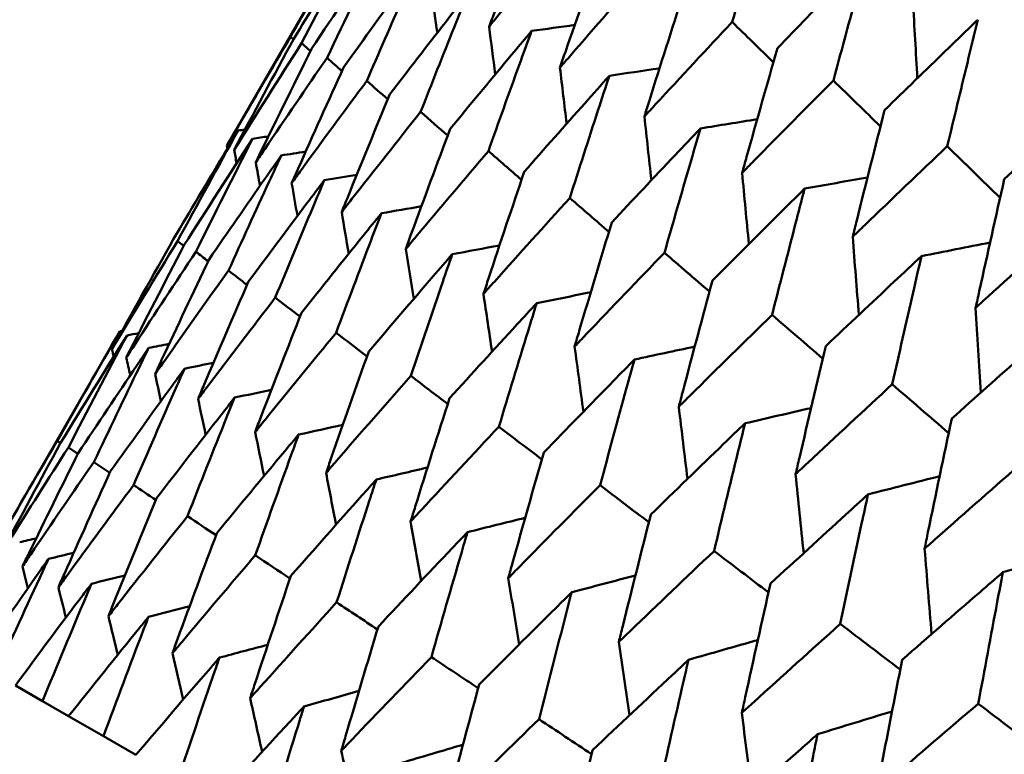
# Model space of a CAD drawing. Header units: millimetres. Extents: x 188 to 1913, y 148 to 2839.
# Tile 35 of 211: x 641.58 to 646.25, y 324.66 to 328.14. Entities that reach past the tile are written whole.
import ezdxf

# ---------------------------------------------------------------- set-up
doc = ezdxf.new("R2010")
doc.units = ezdxf.units.MM
doc.header["$LTSCALE"] = 10
doc.layers.add('Widoczne (ISO)', color=7, linetype='Continuous', lineweight=50)

msp = doc.modelspace()

# ---------------------------------------------------------------- linework, layer by layer
at = {"layer": 'Widoczne (ISO)'}
for p, q in [((643.1563, 328.5788), (642.5596, 327.5452)), ((642.8611, 328.0616), (642.8749, 328.049)), ((642.3545, 327.0701), (642.3255, 327.0928)), ((642.0517, 326.6656), (641.4534, 325.6292)), ((641.7702, 326.1358), (641.7551, 326.146)), ((641.853, 326.0851), (641.8078, 326.1156)), ((642.0041, 325.9952), (641.9287, 326.0458)), ((641.5565, 324.9875), (641.6853, 324.9132)), ((641.8091, 324.8417), (641.6853, 324.9132)), ((641.8091, 324.8417), (641.9738, 324.7466)), ((642.1277, 324.6577), (641.9738, 324.7466))]:
    msp.add_line(p, q, dxfattribs=at)
msp.add_circle((644.0056, 290.0498), 50, dxfattribs=at)
for points, knots in [([(644.9551, 328.1316), (644.9936, 328.2591), (645.0324, 328.3865), (645.0919, 328.58), (645.1124, 328.6463), (645.133, 328.7126)], [0.01681985, 0.01681985, 0.01681985, 0.01681985, 0.06159108, 0.06159108, 0.08495433, 0.08495433, 0.08495433, 0.08495433]), ([(644.021, 328.6708), (643.9568, 328.5081), (643.8932, 328.3451), (643.8208, 328.1575), (643.8115, 328.1334), (643.8022, 328.1092)], [0.02053386, 0.02053386, 0.02053386, 0.02053386, 0.08016461, 0.08016461, 0.08898694, 0.08898694, 0.08898694, 0.08898694]), ([(642.8611, 328.0616), (642.9309, 328.1853), (643.0011, 328.3087), (643.0999, 328.4809), (643.1281, 328.5299), (643.1563, 328.5788)], [0.01259731, 0.01259731, 0.01259731, 0.01259731, 0.06159863, 0.06159863, 0.08110666, 0.08110666, 0.08110666, 0.08110666]), ([(643.8022, 328.1092), (643.8184, 328.1293), (643.8347, 328.1494), (643.9614, 328.3056), (644.0723, 328.4414), (644.1839, 328.5768)], [0.07138254, 0.07138254, 0.07138254, 0.07138254, 0.08018544, 0.08018544, 0.13983561, 0.13983561, 0.13983561, 0.13983561]), ([(643.1905, 328.5591), (643.1605, 328.5111), (643.1306, 328.4632), (643.0257, 328.2945), (642.951, 328.1737), (642.8768, 328.0525)], [0.04208868, 0.04208868, 0.04208868, 0.04208868, 0.06158988, 0.06158988, 0.11059803, 0.11059803, 0.11059803, 0.11059803]), ([(644.3398, 328.4868), (644.2806, 328.3212), (644.2221, 328.1552), (644.1555, 327.9643), (644.147, 327.9397), (644.1384, 327.915)], [0.02053386, 0.02053386, 0.02053386, 0.02053386, 0.08016461, 0.08016461, 0.08898694, 0.08898694, 0.08898694, 0.08898694]), ([(645.5963, 328.4451), (645.5473, 328.3953), (645.4984, 328.3454), (645.356, 328.1996), (645.2628, 328.1037), (645.1699, 328.0075)], [0.03825175, 0.03825175, 0.03825175, 0.03825175, 0.06160817, 0.06160817, 0.10638617, 0.10638617, 0.10638617, 0.10638617]), ([(645.4349, 327.8545), (645.4698, 327.9842), (645.505, 328.1136), (645.559, 328.3104), (645.5776, 328.3778), (645.5963, 328.4451)], [0.01681985, 0.01681985, 0.01681985, 0.01681985, 0.06159108, 0.06159108, 0.08495433, 0.08495433, 0.08495433, 0.08495433]), ([(643.4631, 328.4017), (643.4297, 328.3558), (643.3963, 328.3098), (643.2792, 328.1482), (643.1958, 328.0324), (643.1129, 327.9163)], [0.04208868, 0.04208868, 0.04208868, 0.04208868, 0.06158988, 0.06158988, 0.11059803, 0.11059803, 0.11059803, 0.11059803]), ([(643.2228, 327.8528), (643.2795, 327.984), (643.3367, 328.115), (643.4171, 328.2977), (643.4401, 328.3497), (643.4631, 328.4017)], [0.01259731, 0.01259731, 0.01259731, 0.01259731, 0.06159863, 0.06159863, 0.08110666, 0.08110666, 0.08110666, 0.08110666]), ([(644.1384, 327.915), (644.1554, 327.9347), (644.1725, 327.9544), (644.3049, 328.1072), (644.4209, 328.2401), (644.5375, 328.3726)], [0.07138254, 0.07138254, 0.07138254, 0.07138254, 0.08018544, 0.08018544, 0.13983561, 0.13983561, 0.13983561, 0.13983561]), ([(643.7005, 328.2646), (643.6653, 328.2197), (643.6302, 328.1747), (643.5071, 328.0166), (643.4195, 327.9032), (643.3322, 327.7896)], [0.04208868, 0.04208868, 0.04208868, 0.04208868, 0.06158988, 0.06158988, 0.11059803, 0.11059803, 0.11059803, 0.11059803]), ([(643.4781, 327.7054), (643.5306, 327.8391), (643.5834, 327.9725), (643.6579, 328.1587), (643.6792, 328.2117), (643.7005, 328.2646)], [0.01259731, 0.01259731, 0.01259731, 0.01259731, 0.06159863, 0.06159863, 0.08110666, 0.08110666, 0.08110666, 0.08110666]), ([(644.7232, 328.2654), (644.6691, 328.0969), (644.6155, 327.928), (644.5546, 327.7339), (644.5468, 327.7088), (644.539, 327.6838)], [0.02053386, 0.02053386, 0.02053386, 0.02053386, 0.08016461, 0.08016461, 0.08898694, 0.08898694, 0.08898694, 0.08898694]), ([(644.539, 327.6838), (644.5567, 327.703), (644.5745, 327.7223), (644.7126, 327.8718), (644.8336, 328.0019), (644.9551, 328.1316)], [0.07138254, 0.07138254, 0.07138254, 0.07138254, 0.08018544, 0.08018544, 0.13983561, 0.13983561, 0.13983561, 0.13983561]), ([(646.1205, 328.1425), (646.0697, 328.0937), (646.0189, 328.0448), (645.8712, 327.9022), (645.7744, 327.8083), (645.6779, 327.7142)], [0.03825175, 0.03825175, 0.03825175, 0.03825175, 0.06160817, 0.06160817, 0.10638617, 0.10638617, 0.10638617, 0.10638617]), ([(645.9751, 327.5427), (646.0065, 327.6743), (646.0382, 327.8058), (646.0868, 328.0056), (646.1036, 328.0741), (646.1205, 328.1425)], [0.01681985, 0.01681985, 0.01681985, 0.01681985, 0.06159108, 0.06159108, 0.08495433, 0.08495433, 0.08495433, 0.08495433]), ([(642.5596, 327.5452), (642.5722, 327.5671), (642.5849, 327.589), (642.6847, 327.7614), (642.7726, 327.9117), (642.8611, 328.0616)], [0.06686277, 0.06686277, 0.06686277, 0.06686277, 0.07557848, 0.07557848, 0.13558897, 0.13558897, 0.13558897, 0.13558897]), ([(644.0041, 328.0894), (643.9672, 328.0454), (643.9304, 328.0014), (643.8014, 327.8467), (643.7095, 327.7358), (643.618, 327.6246)], [0.04208868, 0.04208868, 0.04208868, 0.04208868, 0.06158988, 0.06158988, 0.11059803, 0.11059803, 0.11059803, 0.11059803]), ([(643.7993, 327.5199), (643.8476, 327.656), (643.8962, 327.7919), (643.9648, 327.9815), (643.9844, 328.0355), (644.0041, 328.0894)], [0.01259731, 0.01259731, 0.01259731, 0.01259731, 0.06159863, 0.06159863, 0.08110666, 0.08110666, 0.08110666, 0.08110666]), ([(645.1699, 328.0075), (645.1206, 327.8362), (645.0718, 327.6646), (645.0165, 327.4672), (645.0094, 327.4418), (645.0023, 327.4163)], [0.02053386, 0.02053386, 0.02053386, 0.02053386, 0.08016461, 0.08016461, 0.08898694, 0.08898694, 0.08898694, 0.08898694]), ([(642.6962, 327.4663), (642.7104, 327.4873), (642.7246, 327.5083), (642.8367, 327.6737), (642.9352, 327.8178), (643.0344, 327.9616)], [0.06686277, 0.06686277, 0.06686277, 0.06686277, 0.07557848, 0.07557848, 0.13558897, 0.13558897, 0.13558897, 0.13558897]), ([(643.1129, 327.9163), (643.0404, 327.7571), (642.9686, 327.5977), (642.8871, 327.4146), (642.8767, 327.3913), (642.8664, 327.3681)], [0.01556037, 0.01556037, 0.01556037, 0.01556037, 0.07555527, 0.07555527, 0.08428623, 0.08428623, 0.08428623, 0.08428623]), ([(644.3727, 327.8766), (644.3342, 327.8336), (644.2957, 327.7905), (644.1609, 327.6391), (644.0649, 327.5306), (643.9692, 327.4218)], [0.04208868, 0.04208868, 0.04208868, 0.04208868, 0.06158988, 0.06158988, 0.11059803, 0.11059803, 0.11059803, 0.11059803]), ([(644.1852, 327.2972), (644.2293, 327.4356), (644.2739, 327.5739), (644.3367, 327.7668), (644.3546, 327.8217), (644.3727, 327.8766)], [0.01259731, 0.01259731, 0.01259731, 0.01259731, 0.06159863, 0.06159863, 0.08110666, 0.08110666, 0.08110666, 0.08110666]), ([(642.8664, 327.3681), (642.8813, 327.3886), (642.8963, 327.4091), (643.0145, 327.5711), (643.1183, 327.7121), (643.2228, 327.8528)], [0.06686277, 0.06686277, 0.06686277, 0.06686277, 0.07557848, 0.07557848, 0.13558897, 0.13558897, 0.13558897, 0.13558897]), ([(645.0023, 327.4163), (645.0207, 327.4351), (645.0392, 327.454), (645.1828, 327.6003), (645.3086, 327.7276), (645.4349, 327.8545)], [0.07138254, 0.07138254, 0.07138254, 0.07138254, 0.08018544, 0.08018544, 0.13983561, 0.13983561, 0.13983561, 0.13983561]), ([(643.3322, 327.7896), (643.265, 327.6275), (643.1984, 327.465), (643.1229, 327.2784), (643.1133, 327.2547), (643.1037, 327.231)], [0.01556037, 0.01556037, 0.01556037, 0.01556037, 0.07555527, 0.07555527, 0.08428623, 0.08428623, 0.08428623, 0.08428623]), ([(646.7035, 327.8059), (646.6509, 327.7581), (646.5984, 327.7103), (646.4455, 327.5706), (646.3453, 327.4787), (646.2454, 327.3866)], [0.03825175, 0.03825175, 0.03825175, 0.03825175, 0.06160817, 0.06160817, 0.10638617, 0.10638617, 0.10638617, 0.10638617]), ([(643.1037, 327.231), (643.1195, 327.2511), (643.1352, 327.2712), (643.2594, 327.4297), (643.3684, 327.5677), (643.4781, 327.7054)], [0.06686277, 0.06686277, 0.06686277, 0.06686277, 0.07557848, 0.07557848, 0.13558897, 0.13558897, 0.13558897, 0.13558897]), ([(645.6779, 327.7142), (645.6333, 327.5402), (645.5893, 327.3658), (645.5393, 327.1654), (645.5329, 327.1395), (645.5265, 327.1137)], [0.02053386, 0.02053386, 0.02053386, 0.02053386, 0.08016461, 0.08016461, 0.08898694, 0.08898694, 0.08898694, 0.08898694]), ([(642.6125, 327.6171), (642.5893, 327.5785), (642.5661, 327.5398), (642.4638, 327.3688), (642.3851, 327.2363), (642.307, 327.1035)], [0.0459862, 0.0459862, 0.0459862, 0.0459862, 0.06155279, 0.06155279, 0.11473062, 0.11473062, 0.11473062, 0.11473062]), ([(643.618, 327.6246), (643.556, 327.4595), (643.4946, 327.294), (643.425, 327.104), (643.4161, 327.0799), (643.4073, 327.0557)], [0.01556037, 0.01556037, 0.01556037, 0.01556037, 0.07555527, 0.07555527, 0.08428623, 0.08428623, 0.08428623, 0.08428623]), ([(644.8048, 327.6271), (644.7647, 327.585), (644.7246, 327.5429), (644.5842, 327.3947), (644.4841, 327.2886), (644.3844, 327.1821)], [0.04208868, 0.04208868, 0.04208868, 0.04208868, 0.06158988, 0.06158988, 0.11059803, 0.11059803, 0.11059803, 0.11059803]), ([(644.6342, 327.0379), (644.6743, 327.1787), (644.7148, 327.3193), (644.772, 327.5154), (644.7884, 327.5713), (644.8048, 327.6271)], [0.01259731, 0.01259731, 0.01259731, 0.01259731, 0.06159863, 0.06159863, 0.08110666, 0.08110666, 0.08110666, 0.08110666]), ([(645.5265, 327.1137), (645.5456, 327.1321), (645.5648, 327.1505), (645.7138, 327.2938), (645.8442, 327.4184), (645.9751, 327.5427)], [0.07138254, 0.07138254, 0.07138254, 0.07138254, 0.08018544, 0.08018544, 0.13983561, 0.13983561, 0.13983561, 0.13983561]), ([(642.8172, 327.4989), (642.7912, 327.4619), (642.7652, 327.4248), (642.6506, 327.2609), (642.5625, 327.1339), (642.4749, 327.0066)], [0.04598621, 0.04598621, 0.04598621, 0.04598621, 0.06155279, 0.06155279, 0.11473062, 0.11473062, 0.11473062, 0.11473062]), ([(642.567, 326.9534), (642.6308, 327.0944), (642.6952, 327.2352), (642.7791, 327.4167), (642.7981, 327.4578), (642.8172, 327.4989)], [0.00838421, 0.00838421, 0.00838421, 0.00838421, 0.06155515, 0.06155515, 0.07712864, 0.07712864, 0.07712864, 0.07712864]), ([(643.4073, 327.0557), (643.4238, 327.0754), (643.4403, 327.0951), (643.5703, 327.2501), (643.6845, 327.3852), (643.7993, 327.5199)], [0.06686277, 0.06686277, 0.06686277, 0.06686277, 0.07557848, 0.07557848, 0.13558897, 0.13558897, 0.13558897, 0.13558897]), ([(643.9692, 327.4218), (643.9123, 327.2538), (643.8559, 327.0854), (643.7921, 326.8921), (643.784, 326.8675), (643.7759, 326.8429)], [0.01556037, 0.01556037, 0.01556037, 0.01556037, 0.07555527, 0.07555527, 0.08428623, 0.08428623, 0.08428623, 0.08428623]), ([(643.0211, 327.3812), (642.9937, 327.345), (642.9663, 327.3087), (642.8457, 327.1483), (642.7529, 327.024), (642.6606, 326.8994)], [0.04598621, 0.04598621, 0.04598621, 0.04598621, 0.06155279, 0.06155279, 0.11473062, 0.11473062, 0.11473062, 0.11473062]), ([(642.789, 326.8252), (642.8482, 326.9689), (642.9079, 327.1124), (642.9857, 327.2974), (643.0034, 327.3393), (643.0211, 327.3812)], [0.00838421, 0.00838421, 0.00838421, 0.00838421, 0.06155515, 0.06155515, 0.07712864, 0.07712864, 0.07712864, 0.07712864]), ([(646.2454, 327.3866), (646.2053, 327.2099), (646.1658, 327.033), (646.121, 326.8295), (646.1153, 326.8033), (646.1095, 326.777)], [0.02053386, 0.02053386, 0.02053386, 0.02053386, 0.08016461, 0.08016461, 0.08898694, 0.08898694, 0.08898694, 0.08898694]), ([(645.2988, 327.3419), (645.2571, 327.3007), (645.2155, 327.2595), (645.0696, 327.1145), (644.9655, 327.0106), (644.8619, 326.9065)], [0.04208868, 0.04208868, 0.04208868, 0.04208868, 0.06158988, 0.06158988, 0.11059803, 0.11059803, 0.11059803, 0.11059803]), ([(645.1445, 326.7433), (645.1808, 326.8863), (645.2174, 327.0291), (645.2691, 327.2284), (645.2839, 327.2852), (645.2988, 327.3419)], [0.01259731, 0.01259731, 0.01259731, 0.01259731, 0.06159863, 0.06159863, 0.08110666, 0.08110666, 0.08110666, 0.08110666]), ([(643.7759, 326.8429), (643.7931, 326.8622), (643.8103, 326.8814), (643.9462, 327.0332), (644.0654, 327.1653), (644.1852, 327.2972)], [0.06686277, 0.06686277, 0.06686277, 0.06686277, 0.07557848, 0.07557848, 0.13558897, 0.13558897, 0.13558897, 0.13558897]), ([(643.2917, 327.225), (643.263, 327.1895), (643.2342, 327.154), (643.1076, 326.9971), (643.0102, 326.8754), (642.9132, 326.7535)], [0.04598621, 0.04598621, 0.04598621, 0.04598621, 0.06155279, 0.06155279, 0.11473062, 0.11473062, 0.11473062, 0.11473062]), ([(643.0774, 326.6587), (643.1321, 326.8051), (643.1872, 326.9511), (643.259, 327.1396), (643.2753, 327.1823), (643.2917, 327.225)], [0.00838421, 0.00838421, 0.00838421, 0.00838421, 0.06155515, 0.06155515, 0.07712864, 0.07712864, 0.07712864, 0.07712864]), ([(644.3844, 327.1821), (644.3324, 327.0112), (644.281, 326.84), (644.2228, 326.6434), (644.2154, 326.6184), (644.208, 326.5935)], [0.01556037, 0.01556037, 0.01556037, 0.01556037, 0.07555527, 0.07555527, 0.08428623, 0.08428623, 0.08428623, 0.08428623]), ([(646.1095, 326.777), (646.1293, 326.7951), (646.1491, 326.8131), (646.3033, 326.9535), (646.4381, 327.0754), (646.5735, 327.1972)], [0.07138254, 0.07138254, 0.07138254, 0.07138254, 0.08018544, 0.08018544, 0.13983561, 0.13983561, 0.13983561, 0.13983561]), ([(642.0826, 326.5415), (642.096, 326.5621), (642.1094, 326.5826), (642.2186, 326.75), (642.3151, 326.8966), (642.4123, 327.0428)], [0.06241522, 0.06241522, 0.06241522, 0.06241522, 0.0708546, 0.0708546, 0.13127416, 0.13127416, 0.13127416, 0.13127416]), ([(643.6279, 327.0309), (643.5979, 326.9961), (643.5678, 326.9614), (643.4354, 326.8079), (643.3334, 326.6889), (643.2318, 326.5696)], [0.04598621, 0.04598621, 0.04598621, 0.04598621, 0.06155279, 0.06155279, 0.11473062, 0.11473062, 0.11473062, 0.11473062]), ([(643.4312, 326.4544), (643.4813, 326.6034), (643.5319, 326.7521), (643.5979, 326.944), (643.6129, 326.9874), (643.6279, 327.0309)], [0.00838421, 0.00838421, 0.00838421, 0.00838421, 0.06155515, 0.06155515, 0.07712864, 0.07712864, 0.07712864, 0.07712864]), ([(644.208, 326.5935), (644.2259, 326.6123), (644.2439, 326.6311), (644.3854, 326.7796), (644.5095, 326.9089), (644.6342, 327.0379)], [0.06686277, 0.06686277, 0.06686277, 0.06686277, 0.07557848, 0.07557848, 0.13558897, 0.13558897, 0.13558897, 0.13558897]), ([(642.4749, 327.0066), (642.3993, 326.848), (642.3244, 326.689), (642.2397, 326.5074), (642.2294, 326.4851), (642.219, 326.4628)], [0.01044349, 0.01044349, 0.01044349, 0.01044349, 0.07085106, 0.07085106, 0.07930241, 0.07930241, 0.07930241, 0.07930241]), ([(645.8527, 327.0221), (645.8095, 326.9818), (645.7664, 326.9414), (645.6151, 326.7995), (645.5073, 326.6978), (645.3998, 326.5959)], [0.04208868, 0.04208868, 0.04208868, 0.04208868, 0.06158988, 0.06158988, 0.11059803, 0.11059803, 0.11059803, 0.11059803]), ([(645.7142, 326.4144), (645.7467, 326.5596), (645.7796, 326.7045), (645.826, 326.9069), (645.8393, 326.9645), (645.8527, 327.0221)], [0.01259731, 0.01259731, 0.01259731, 0.01259731, 0.06159863, 0.06159863, 0.08110666, 0.08110666, 0.08110666, 0.08110666]), ([(642.219, 326.4628), (642.2331, 326.4829), (642.2472, 326.503), (642.3626, 326.6669), (642.4645, 326.8103), (642.567, 326.9534)], [0.06241522, 0.06241522, 0.06241522, 0.06241522, 0.0708546, 0.0708546, 0.13127416, 0.13127416, 0.13127416, 0.13127416]), ([(642.6606, 326.8994), (642.5903, 326.7377), (642.5207, 326.5757), (642.4421, 326.3906), (642.4325, 326.3678), (642.4229, 326.3451)], [0.01044349, 0.01044349, 0.01044349, 0.01044349, 0.07085106, 0.07085106, 0.07930241, 0.07930241, 0.07930241, 0.07930241]), ([(644.8619, 326.9065), (644.8147, 326.7327), (644.7681, 326.5587), (644.7154, 326.359), (644.7087, 326.3336), (644.702, 326.3082)], [0.01556037, 0.01556037, 0.01556037, 0.01556037, 0.07555527, 0.07555527, 0.08428623, 0.08428623, 0.08428623, 0.08428623]), ([(642.4229, 326.3451), (642.4377, 326.3648), (642.4526, 326.3844), (642.574, 326.5448), (642.6812, 326.6852), (642.789, 326.8252)], [0.06241522, 0.06241522, 0.06241522, 0.06241522, 0.0708546, 0.0708546, 0.13127416, 0.13127416, 0.13127416, 0.13127416]), ([(644.0285, 326.7996), (643.9971, 326.7656), (643.9658, 326.7316), (643.8276, 326.5814), (643.7211, 326.465), (643.6151, 326.3483)], [0.04598621, 0.04598621, 0.04598621, 0.04598621, 0.06155279, 0.06155279, 0.11473062, 0.11473062, 0.11473062, 0.11473062]), ([(643.8489, 326.2133), (643.8946, 326.3648), (643.9408, 326.516), (644.0011, 326.7112), (644.0148, 326.7554), (644.0285, 326.7996)], [0.00838421, 0.00838421, 0.00838421, 0.00838421, 0.06155515, 0.06155515, 0.07712864, 0.07712864, 0.07712864, 0.07712864]), ([(642.9132, 326.7535), (642.8482, 326.5888), (642.7839, 326.4237), (642.7113, 326.2352), (642.7024, 326.212), (642.6935, 326.1889)], [0.01044349, 0.01044349, 0.01044349, 0.01044349, 0.07085106, 0.07085106, 0.07930241, 0.07930241, 0.07930241, 0.07930241]), ([(644.702, 326.3082), (644.7206, 326.3267), (644.7393, 326.3451), (644.8862, 326.4904), (645.0151, 326.617), (645.1445, 326.7433)], [0.06686277, 0.06686277, 0.06686277, 0.06686277, 0.07557848, 0.07557848, 0.13558897, 0.13558897, 0.13558897, 0.13558897]), ([(642.6935, 326.1889), (642.7091, 326.2081), (642.7247, 326.2273), (642.8521, 326.3843), (642.9644, 326.5217), (643.0774, 326.6587)], [0.06241522, 0.06241522, 0.06241522, 0.06241522, 0.0708546, 0.0708546, 0.13127416, 0.13127416, 0.13127416, 0.13127416]), ([(646.4643, 326.669), (646.4197, 326.6295), (646.3751, 326.59), (646.2188, 326.451), (646.1073, 326.3514), (645.9961, 326.2516)], [0.04208868, 0.04208868, 0.04208868, 0.04208868, 0.06158988, 0.06158988, 0.11059803, 0.11059803, 0.11059803, 0.11059803]), ([(642.1883, 326.5867), (642.1695, 326.5589), (642.1508, 326.5312), (642.039, 326.3654), (641.9466, 326.2271), (641.8547, 326.0885)], [0.04993807, 0.04993807, 0.04993807, 0.04993807, 0.0614821, 0.0614821, 0.11877783, 0.11877783, 0.11877783, 0.11877783]), ([(641.9287, 326.0458), (642, 326.1963), (642.0719, 326.3464), (642.159, 326.5263), (642.1737, 326.5565), (642.1883, 326.5867)], [0.00418374, 0.00418374, 0.00418374, 0.00418374, 0.06147247, 0.06147247, 0.07302352, 0.07302352, 0.07302352, 0.07302352]), ([(643.2318, 326.5696), (643.172, 326.4019), (643.1128, 326.2338), (643.0461, 326.0419), (643.0379, 326.0183), (643.0297, 325.9947)], [0.01044349, 0.01044349, 0.01044349, 0.01044349, 0.07085106, 0.07085106, 0.07930241, 0.07930241, 0.07930241, 0.07930241]), ([(645.3998, 326.5959), (645.3573, 326.4195), (645.3154, 326.2428), (645.2679, 326.04), (645.2619, 326.0142), (645.2559, 325.9885)], [0.01556037, 0.01556037, 0.01556037, 0.01556037, 0.07555527, 0.07555527, 0.08428623, 0.08428623, 0.08428623, 0.08428623]), ([(644.4918, 326.5321), (644.4592, 326.4989), (644.4266, 326.4656), (644.2828, 326.3186), (644.172, 326.2047), (644.0616, 326.0905)], [0.04598621, 0.04598621, 0.04598621, 0.04598621, 0.06155279, 0.06155279, 0.11473062, 0.11473062, 0.11473062, 0.11473062]), ([(644.3289, 325.9362), (644.3703, 326.0902), (644.4122, 326.2439), (644.4669, 326.4423), (644.4793, 326.4872), (644.4918, 326.5321)], [0.00838421, 0.00838421, 0.00838421, 0.00838421, 0.06155515, 0.06155515, 0.07712864, 0.07712864, 0.07712864, 0.07712864]), ([(642.3585, 326.4884), (642.3387, 326.4613), (642.3189, 326.4341), (642.2011, 326.2718), (642.1036, 326.1365), (642.0066, 326.0008)], [0.04993807, 0.04993807, 0.04993807, 0.04993807, 0.0614821, 0.0614821, 0.11877783, 0.11877783, 0.11877783, 0.11877783]), ([(642.1171, 325.937), (642.1834, 326.0904), (642.2503, 326.2434), (642.3313, 326.4269), (642.3449, 326.4577), (642.3585, 326.4884)], [0.00418374, 0.00418374, 0.00418374, 0.00418374, 0.06147247, 0.06147247, 0.07302352, 0.07302352, 0.07302352, 0.07302352]), ([(643.0297, 325.9947), (643.046, 326.0136), (643.0624, 326.0324), (643.1956, 326.1859), (643.3131, 326.3204), (643.4312, 326.4544)], [0.06241522, 0.06241522, 0.06241522, 0.06241522, 0.0708546, 0.0708546, 0.13127416, 0.13127416, 0.13127416, 0.13127416]), ([(645.2559, 325.9885), (645.2752, 326.0065), (645.2945, 326.0246), (645.4467, 326.1668), (645.5802, 326.2908), (645.7142, 326.4144)], [0.06686277, 0.06686277, 0.06686277, 0.06686277, 0.07557848, 0.07557848, 0.13558897, 0.13558897, 0.13558897, 0.13558897]), ([(642.5959, 326.3514), (642.5751, 326.3248), (642.5543, 326.2982), (642.4304, 326.1394), (642.3278, 326.007), (642.2259, 325.8742)], [0.04993807, 0.04993807, 0.04993807, 0.04993807, 0.0614821, 0.0614821, 0.11877783, 0.11877783, 0.11877783, 0.11877783]), ([(642.3726, 325.7895), (642.4338, 325.9458), (642.4957, 326.1017), (642.5707, 326.2887), (642.5833, 326.32), (642.5959, 326.3514)], [0.00418374, 0.00418374, 0.00418374, 0.00418374, 0.06147247, 0.06147247, 0.07302352, 0.07302352, 0.07302352, 0.07302352]), ([(643.6151, 326.3483), (643.5604, 326.1776), (643.5062, 326.0067), (643.4452, 325.8114), (643.4378, 325.7874), (643.4303, 325.7635)], [0.01044349, 0.01044349, 0.01044349, 0.01044349, 0.07085106, 0.07085106, 0.07930241, 0.07930241, 0.07930241, 0.07930241]), ([(645.016, 326.2295), (644.9821, 326.1969), (644.9483, 326.1644), (644.7991, 326.0205), (644.6841, 325.909), (644.5695, 325.7972)], [0.04598621, 0.04598621, 0.04598621, 0.04598621, 0.06155279, 0.06155279, 0.11473062, 0.11473062, 0.11473062, 0.11473062]), ([(644.8692, 325.6242), (644.9065, 325.7806), (644.9442, 325.9367), (644.9935, 326.1382), (645.0047, 326.1839), (645.016, 326.2295)], [0.00838421, 0.00838421, 0.00838421, 0.00838421, 0.06155515, 0.06155515, 0.07712864, 0.07712864, 0.07712864, 0.07712864]), ([(645.9961, 326.2516), (645.9581, 326.0726), (645.9206, 325.8933), (645.8782, 325.6876), (645.8729, 325.6615), (645.8675, 325.6353)], [0.01556037, 0.01556037, 0.01556037, 0.01556037, 0.07555527, 0.07555527, 0.08428623, 0.08428623, 0.08428623, 0.08428623]), ([(643.4303, 325.7635), (643.4473, 325.7819), (643.4643, 325.8003), (643.6033, 325.9506), (643.7258, 326.0821), (643.8489, 326.2133)], [0.06241522, 0.06241522, 0.06241522, 0.06241522, 0.0708546, 0.0708546, 0.13127416, 0.13127416, 0.13127416, 0.13127416]), ([(642.8995, 326.1761), (642.8776, 326.1501), (642.8559, 326.1241), (642.726, 325.9687), (642.6185, 325.8392), (642.5116, 325.7093)], [0.04993807, 0.04993807, 0.04993807, 0.04993807, 0.0614821, 0.0614821, 0.11877783, 0.11877783, 0.11877783, 0.11877783]), ([(642.6939, 325.604), (642.7502, 325.7631), (642.8071, 325.9219), (642.8762, 326.1123), (642.8878, 326.1442), (642.8995, 326.1761)], [0.00418374, 0.00418374, 0.00418374, 0.00418374, 0.06147247, 0.06147247, 0.07302352, 0.07302352, 0.07302352, 0.07302352]), ([(641.4876, 325.6095), (641.4999, 325.6292), (641.5123, 325.6489), (641.6183, 325.8179), (641.7128, 325.9669), (641.8078, 326.1156)], [0.05804162, 0.05804162, 0.05804162, 0.05804162, 0.06605559, 0.06605559, 0.12689392, 0.12689392, 0.12689392, 0.12689392]), ([(644.0616, 326.0905), (644.0118, 325.917), (643.9626, 325.7432), (643.9072, 325.5447), (643.9004, 325.5204), (643.8936, 325.496)], [0.01044349, 0.01044349, 0.01044349, 0.01044349, 0.07085106, 0.07085106, 0.07930241, 0.07930241, 0.07930241, 0.07930241]), ([(641.8547, 326.0885), (641.776, 325.9304), (641.698, 325.772), (641.6104, 325.5923), (641.6002, 325.5713), (641.59, 325.5504)], [0.00523804, 0.00523804, 0.00523804, 0.00523804, 0.06606705, 0.06606705, 0.07409033, 0.07409033, 0.07409033, 0.07409033]), ([(641.59, 325.5504), (641.603, 325.5697), (641.6161, 325.5889), (641.7283, 325.7544), (641.8282, 325.9003), (641.9287, 326.0458)], [0.05804162, 0.05804162, 0.05804162, 0.05804162, 0.06605559, 0.06605559, 0.12689392, 0.12689392, 0.12689392, 0.12689392]), ([(645.8675, 325.6353), (645.8874, 325.653), (645.9074, 325.6707), (646.0647, 325.81), (646.2026, 325.9314), (646.3409, 326.0525)], [0.06686277, 0.06686277, 0.06686277, 0.06686277, 0.07557848, 0.07557848, 0.13558897, 0.13558897, 0.13558897, 0.13558897]), ([(642.0066, 326.0008), (641.9333, 325.8396), (641.8606, 325.6781), (641.7792, 325.4948), (641.7697, 325.4735), (641.7602, 325.4521)], [0.00523804, 0.00523804, 0.00523804, 0.00523804, 0.06606705, 0.06606705, 0.07409033, 0.07409033, 0.07409033, 0.07409033]), ([(643.268, 325.9633), (643.2453, 325.9379), (643.2225, 325.9124), (643.0868, 325.7604), (642.9745, 325.6336), (642.8627, 325.5066)], [0.04993807, 0.04993807, 0.04993807, 0.04993807, 0.0614821, 0.0614821, 0.11877783, 0.11877783, 0.11877783, 0.11877783]), ([(643.0798, 325.3812), (643.1314, 325.543), (643.1835, 325.7046), (643.2467, 325.8983), (643.2574, 325.9308), (643.268, 325.9633)], [0.00418374, 0.00418374, 0.00418374, 0.00418374, 0.06147247, 0.06147247, 0.07302352, 0.07302352, 0.07302352, 0.07302352]), ([(641.7602, 325.4521), (641.774, 325.471), (641.7877, 325.4898), (641.9061, 325.6518), (642.0113, 325.7946), (642.1171, 325.937)], [0.05804162, 0.05804162, 0.05804162, 0.05804162, 0.06605559, 0.06605559, 0.12689392, 0.12689392, 0.12689392, 0.12689392]), ([(643.8936, 325.496), (643.9113, 325.514), (643.929, 325.532), (644.0735, 325.6791), (644.2009, 325.8078), (644.3289, 325.9362)], [0.06241522, 0.06241522, 0.06241522, 0.06241522, 0.0708546, 0.0708546, 0.13127416, 0.13127416, 0.13127416, 0.13127416]), ([(642.2259, 325.8742), (642.1579, 325.71), (642.0906, 325.5453), (642.0151, 325.3586), (642.0063, 325.3368), (641.9976, 325.3151)], [0.00523804, 0.00523804, 0.00523804, 0.00523804, 0.06606705, 0.06606705, 0.07409033, 0.07409033, 0.07409033, 0.07409033]), ([(645.599, 325.8929), (645.564, 325.861), (645.529, 325.8291), (645.3746, 325.6883), (645.2555, 325.5791), (645.1369, 325.4697)], [0.04598621, 0.04598621, 0.04598621, 0.04598621, 0.06155279, 0.06155279, 0.11473062, 0.11473062, 0.11473062, 0.11473062]), ([(645.4678, 325.2787), (645.5011, 325.4373), (645.5348, 325.5957), (645.5789, 325.8003), (645.589, 325.8466), (645.599, 325.8929)], [0.00838421, 0.00838421, 0.00838421, 0.00838421, 0.06155515, 0.06155515, 0.07712864, 0.07712864, 0.07712864, 0.07712864]), ([(641.9976, 325.3151), (642.012, 325.3335), (642.0265, 325.352), (642.1509, 325.5105), (642.2614, 325.6502), (642.3726, 325.7895)], [0.05804162, 0.05804162, 0.05804162, 0.05804162, 0.06605559, 0.06605559, 0.12689392, 0.12689392, 0.12689392, 0.12689392]), ([(644.5695, 325.7972), (644.5245, 325.621), (644.48, 325.4445), (644.43, 325.2429), (644.4239, 325.2181), (644.4178, 325.1933)], [0.01044349, 0.01044349, 0.01044349, 0.01044349, 0.07085106, 0.07085106, 0.07930241, 0.07930241, 0.07930241, 0.07930241]), ([(642.5116, 325.7093), (642.4489, 325.542), (642.3868, 325.3743), (642.3173, 325.1841), (642.3092, 325.162), (642.3011, 325.1398)], [0.00523804, 0.00523804, 0.00523804, 0.00523804, 0.06606705, 0.06606705, 0.07409033, 0.07409033, 0.07409033, 0.07409033]), ([(643.7002, 325.7138), (643.6764, 325.6889), (643.6527, 325.664), (643.5114, 325.5153), (643.3943, 325.3913), (643.2777, 325.2669)], [0.04993807, 0.04993807, 0.04993807, 0.04993807, 0.0614821, 0.0614821, 0.11877783, 0.11877783, 0.11877783, 0.11877783]), ([(643.5289, 325.1219), (643.5758, 325.2865), (643.6232, 325.4507), (643.6808, 325.6477), (643.6905, 325.6808), (643.7002, 325.7138)], [0.00418374, 0.00418374, 0.00418374, 0.00418374, 0.06147247, 0.06147247, 0.07302352, 0.07302352, 0.07302352, 0.07302352]), ([(644.4178, 325.1933), (644.4361, 325.211), (644.4545, 325.2286), (644.6044, 325.3725), (644.7365, 325.4985), (644.8692, 325.6242)], [0.06241522, 0.06241522, 0.06241522, 0.06241522, 0.0708546, 0.0708546, 0.13127416, 0.13127416, 0.13127416, 0.13127416]), ([(641.7134, 325.587), (641.7009, 325.5693), (641.6885, 325.5516), (641.5737, 325.3879), (641.4719, 325.2415), (641.3709, 325.0947)], [0.05393723, 0.05393723, 0.05393723, 0.05393723, 0.06137399, 0.06137399, 0.12273355, 0.12273355, 0.12273355, 0.12273355]), ([(641.4632, 325.0414), (641.5368, 325.204), (641.6111, 325.3662), (641.6951, 325.5477), (641.7042, 325.5674), (641.7134, 325.587)], [0, 0, 0, 0, 0.06135239, 0.06135239, 0.06879633, 0.06879633, 0.06879633, 0.06879633]), ([(642.3011, 325.1398), (642.3163, 325.1579), (642.3314, 325.1759), (642.4617, 325.331), (642.5775, 325.4677), (642.6939, 325.604)], [0.05804162, 0.05804162, 0.05804162, 0.05804162, 0.06605559, 0.06605559, 0.12689392, 0.12689392, 0.12689392, 0.12689392]), ([(642.8627, 325.5066), (642.8051, 325.3363), (642.7482, 325.1656), (642.6845, 324.9721), (642.6771, 324.9496), (642.6697, 324.927)], [0.00523804, 0.00523804, 0.00523804, 0.00523804, 0.06606705, 0.06606705, 0.07409033, 0.07409033, 0.07409033, 0.07409033]), ([(646.2386, 325.5236), (646.2024, 325.4924), (646.1663, 325.4612), (646.0069, 325.3232), (645.8839, 325.2163), (645.7614, 325.1091)], [0.04598621, 0.04598621, 0.04598621, 0.04598621, 0.06155279, 0.06155279, 0.11473062, 0.11473062, 0.11473062, 0.11473062]), ([(646.1222, 324.9008), (646.1517, 325.0617), (646.1816, 325.2223), (646.2207, 325.4297), (646.2297, 325.4767), (646.2386, 325.5236)], [0.00838421, 0.00838421, 0.00838421, 0.00838421, 0.06155515, 0.06155515, 0.07712864, 0.07712864, 0.07712864, 0.07712864]), ([(641.9173, 325.4693), (641.9042, 325.452), (641.8911, 325.4347), (641.7702, 325.2744), (641.663, 325.1311), (641.5565, 324.9875)], [0.05393723, 0.05393723, 0.05393723, 0.05393723, 0.06137399, 0.06137399, 0.12273355, 0.12273355, 0.12273355, 0.12273355]), ([(641.6853, 324.9132), (641.7535, 325.0789), (641.8224, 325.2442), (641.9003, 325.4293), (641.9088, 325.4493), (641.9173, 325.4693)], [0, 0, 0, 0, 0.06135239, 0.06135239, 0.06879633, 0.06879633, 0.06879633, 0.06879633]), ([(645.1369, 325.4697), (645.0964, 325.2908), (645.0566, 325.1116), (645.0118, 324.907), (645.0063, 324.8819), (645.0008, 324.8567)], [0.01044349, 0.01044349, 0.01044349, 0.01044349, 0.07085106, 0.07085106, 0.07930241, 0.07930241, 0.07930241, 0.07930241]), ([(644.1942, 325.4286), (644.1695, 325.4042), (644.1449, 325.3799), (643.998, 325.2344), (643.8763, 325.113), (643.7552, 324.9913)], [0.04993807, 0.04993807, 0.04993807, 0.04993807, 0.0614821, 0.0614821, 0.11877783, 0.11877783, 0.11877783, 0.11877783]), ([(644.0393, 324.8272), (644.0817, 324.9944), (644.1245, 325.1613), (644.1766, 325.3615), (644.1854, 325.3951), (644.1942, 325.4286)], [0.00418374, 0.00418374, 0.00418374, 0.00418374, 0.06147247, 0.06147247, 0.07302352, 0.07302352, 0.07302352, 0.07302352]), ([(642.6697, 324.927), (642.6855, 324.9447), (642.7014, 324.9623), (642.8375, 325.114), (642.9584, 325.2478), (643.0798, 325.3812)], [0.05804162, 0.05804162, 0.05804162, 0.05804162, 0.06605559, 0.06605559, 0.12689392, 0.12689392, 0.12689392, 0.12689392]), ([(642.1879, 325.3131), (642.1741, 325.2961), (642.1604, 325.2792), (642.0335, 325.1224), (641.921, 324.9822), (641.8091, 324.8417)], [0.05393723, 0.05393723, 0.05393723, 0.05393723, 0.06137399, 0.06137399, 0.12273355, 0.12273355, 0.12273355, 0.12273355]), ([(641.9738, 324.7466), (642.0367, 324.9154), (642.1002, 325.0838), (642.1722, 325.2723), (642.18, 325.2927), (642.1879, 325.3131)], [0, 0, 0, 0, 0.06135239, 0.06135239, 0.06879633, 0.06879633, 0.06879633, 0.06879633]), ([(643.2777, 325.2669), (643.2252, 325.0937), (643.1734, 324.9202), (643.1154, 324.7234), (643.1086, 324.7005), (643.1019, 324.6775)], [0.00523804, 0.00523804, 0.00523804, 0.00523804, 0.06606705, 0.06606705, 0.07409033, 0.07409033, 0.07409033, 0.07409033]), ([(645.0008, 324.8567), (645.0198, 324.874), (645.0388, 324.8913), (645.1939, 325.0322), (645.3306, 325.1556), (645.4678, 325.2787)], [0.06241522, 0.06241522, 0.06241522, 0.06241522, 0.0708546, 0.0708546, 0.13127416, 0.13127416, 0.13127416, 0.13127416]), ([(642.5241, 325.1189), (642.5097, 325.1024), (642.4954, 325.0858), (642.3626, 324.9324), (642.2448, 324.7952), (642.1277, 324.6577)], [0.05393723, 0.05393723, 0.05393723, 0.05393723, 0.06137399, 0.06137399, 0.12273355, 0.12273355, 0.12273355, 0.12273355]), ([(642.3276, 324.5423), (642.3853, 324.7141), (642.4436, 324.8856), (642.5098, 325.0774), (642.5169, 325.0982), (642.5241, 325.1189)], [0, 0, 0, 0, 0.06135239, 0.06135239, 0.06879633, 0.06879633, 0.06879633, 0.06879633]), ([(643.1019, 324.6775), (643.1183, 324.6948), (643.1348, 324.7121), (643.2766, 324.8605), (643.4025, 324.9914), (643.5289, 325.1219)], [0.05804162, 0.05804162, 0.05804162, 0.05804162, 0.06605559, 0.06605559, 0.12689392, 0.12689392, 0.12689392, 0.12689392]), ([(644.7481, 325.1088), (644.7225, 325.085), (644.697, 325.0611), (644.5448, 324.9187), (644.4187, 324.7999), (644.293, 324.6808)], [0.04993807, 0.04993807, 0.04993807, 0.04993807, 0.0614821, 0.0614821, 0.11877783, 0.11877783, 0.11877783, 0.11877783]), ([(644.6091, 324.4983), (644.647, 324.668), (644.6855, 324.8374), (644.7323, 325.0407), (644.7402, 325.0748), (644.7481, 325.1088)], [0.00418374, 0.00418374, 0.00418374, 0.00418374, 0.06147247, 0.06147247, 0.07302352, 0.07302352, 0.07302352, 0.07302352]), ([(645.7614, 325.1091), (645.7254, 324.9277), (645.6899, 324.7459), (645.6501, 324.5384), (645.6452, 324.513), (645.6404, 324.4875)], [0.01044349, 0.01044349, 0.01044349, 0.01044349, 0.07085106, 0.07085106, 0.07930241, 0.07930241, 0.07930241, 0.07930241]), ([(643.7552, 324.9913), (643.7075, 324.8153), (643.6605, 324.6389), (643.6081, 324.4389), (643.6019, 324.4156), (643.5959, 324.3923)], [0.00523804, 0.00523804, 0.00523804, 0.00523804, 0.06606705, 0.06606705, 0.07409033, 0.07409033, 0.07409033, 0.07409033]), ([(642.9246, 324.8877), (642.9097, 324.8715), (642.8947, 324.8552), (642.7562, 324.7052), (642.6332, 324.571), (642.5109, 324.4365)], [0.05393723, 0.05393723, 0.05393723, 0.05393723, 0.06137399, 0.06137399, 0.12273355, 0.12273355, 0.12273355, 0.12273355]), ([(642.7454, 324.3011), (642.798, 324.4759), (642.8512, 324.6503), (642.9116, 324.8454), (642.9181, 324.8666), (642.9246, 324.8877)], [0, 0, 0, 0, 0.06135239, 0.06135239, 0.06879633, 0.06879633, 0.06879633, 0.06879633]), ([(645.6404, 324.4875), (645.66, 324.5044), (645.6796, 324.5213), (645.8397, 324.6594), (645.9807, 324.7802), (646.1222, 324.9008)], [0.06241522, 0.06241522, 0.06241522, 0.06241522, 0.0708546, 0.0708546, 0.13127416, 0.13127416, 0.13127416, 0.13127416]), ([(643.5959, 324.3923), (643.613, 324.4092), (643.6301, 324.4261), (643.7774, 324.5714), (643.9081, 324.6995), (644.0393, 324.8272)], [0.05804162, 0.05804162, 0.05804162, 0.05804162, 0.06605559, 0.06605559, 0.12689392, 0.12689392, 0.12689392, 0.12689392]), ([(645.3597, 324.7557), (645.3332, 324.7324), (645.3069, 324.709), (645.1496, 324.5695), (645.0192, 324.4532), (644.8892, 324.3366)], [0.04993807, 0.04993807, 0.04993807, 0.04993807, 0.0614821, 0.0614821, 0.11877783, 0.11877783, 0.11877783, 0.11877783]), ([(645.2359, 324.1364), (645.2697, 324.3085), (645.3039, 324.4804), (645.3456, 324.6866), (645.3526, 324.7212), (645.3597, 324.7557)], [0.00418374, 0.00418374, 0.00418374, 0.00418374, 0.06147247, 0.06147247, 0.07302352, 0.07302352, 0.07302352, 0.07302352]), ([(644.293, 324.6808), (644.2501, 324.502), (644.2079, 324.3229), (644.1607, 324.1199), (644.1552, 324.0962), (644.1497, 324.0725)], [0.00523804, 0.00523804, 0.00523804, 0.00523804, 0.06606705, 0.06606705, 0.07409033, 0.07409033, 0.07409033, 0.07409033])]:
    msp.add_open_spline(points, degree=3, knots=knots, dxfattribs=at)
for points in [[(642.9137, 328.0313), (643.0051, 328.2077), (643.0974, 328.3836), (643.1905, 328.5591)], [(643.2929, 328.5), (643.1814, 328.3351), (643.0707, 328.1698), (642.9609, 328.004)], [(643.0344, 327.9616), (643.1198, 328.1415), (643.2059, 328.321), (643.2929, 328.5)], [(643.5316, 328.2654), (643.5401, 328.2039), (643.5486, 328.1424), (643.5572, 328.0808)], [(645.8124, 328.2314), (645.8191, 328.1093), (645.8259, 327.9871), (645.833, 327.865)], [(643.8022, 328.1092), (643.812, 328.0338), (643.8218, 327.9584), (643.8318, 327.883)], [(644.0041, 328.0894), (644.0724, 328.0988), (644.1408, 328.1082), (644.2091, 328.1176)], [(645.1506, 327.9404), (645.0854, 328.0041), (645.0202, 328.0678), (644.9551, 328.1316)], [(642.8768, 328.0525), (642.7816, 327.8773), (642.6873, 327.7016), (642.5938, 327.5254)], [(642.5938, 327.5254), (642.6996, 327.6945), (642.8062, 327.8631), (642.9137, 328.0313)], [(642.9609, 328.004), (642.8718, 327.8253), (642.7836, 327.646), (642.6962, 327.4663)], [(642.9557, 327.9936), (642.9417, 328.0062), (642.9277, 328.0187), (642.9137, 328.0313)], [(643.105, 327.899), (643.0815, 327.9198), (643.0579, 327.9407), (643.0344, 327.9616)], [(644.1384, 327.915), (644.149, 327.8266), (644.1597, 327.7382), (644.1705, 327.6497)], [(644.3727, 327.8766), (644.452, 327.8884), (644.5313, 327.9002), (644.6106, 327.9119)], [(643.3222, 327.7654), (643.289, 327.7945), (643.2559, 327.8237), (643.2228, 327.8528)], [(645.6581, 327.6366), (645.5837, 327.7093), (645.5093, 327.7819), (645.4349, 327.8545)], [(643.6063, 327.5934), (643.5636, 327.6307), (643.5208, 327.6681), (643.4781, 327.7054)], [(644.539, 327.6838), (644.5499, 327.583), (644.5608, 327.4823), (644.572, 327.3816)], [(644.8048, 327.6271), (644.8944, 327.6417), (644.9841, 327.6562), (645.0737, 327.6707)], [(642.3255, 327.0928), (642.4203, 327.2681), (642.516, 327.4428), (642.6125, 327.6171)], [(642.6452, 327.6222), (642.6343, 327.6205), (642.6234, 327.6188), (642.6125, 327.6171)], [(642.6808, 327.5777), (642.706, 327.5816), (642.7311, 327.5856), (642.7563, 327.5896)], [(642.6808, 327.5777), (642.572, 327.4105), (642.464, 327.2429), (642.3569, 327.0747)], [(642.4123, 327.0428), (642.5009, 327.2215), (642.5905, 327.3998), (642.6808, 327.5777)], [(642.5619, 327.5328), (642.5611, 327.5369), (642.5603, 327.541), (642.5596, 327.5452)], [(646.2254, 327.2983), (646.142, 327.3797), (646.0585, 327.4612), (645.9751, 327.5427)], [(642.5938, 327.5254), (642.5977, 327.5042), (642.6016, 327.4829), (642.6055, 327.4617)], [(642.8172, 327.4989), (642.8558, 327.5052), (642.8944, 327.5114), (642.933, 327.5176)], [(643.9563, 327.3836), (643.904, 327.429), (643.8516, 327.4745), (643.7993, 327.5199)], [(642.6962, 327.4663), (642.7029, 327.4292), (642.7096, 327.392), (642.7163, 327.3549)], [(643.0211, 327.3812), (643.0724, 327.3898), (643.1237, 327.3984), (643.1751, 327.407)], [(645.0023, 327.4163), (645.0128, 327.3039), (645.0235, 327.1915), (645.0343, 327.0791)], [(642.8664, 327.3681), (642.8755, 327.3161), (642.8847, 327.2641), (642.8938, 327.2122)], [(645.2988, 327.3419), (645.3981, 327.3596), (645.4975, 327.3774), (645.5968, 327.395)], [(643.2917, 327.225), (643.355, 327.2361), (643.4184, 327.2472), (643.4817, 327.2583)], [(644.3706, 327.1367), (644.3088, 327.1902), (644.247, 327.2437), (644.1852, 327.2972)], [(643.1037, 327.231), (643.1148, 327.1652), (643.126, 327.0994), (643.1372, 327.0335)], [(642.307, 327.1035), (642.2086, 326.9298), (642.111, 326.7556), (642.0143, 326.581)], [(642.0143, 326.581), (642.1172, 326.7521), (642.2209, 326.9227), (642.3255, 327.0928)], [(642.3569, 327.0747), (642.2646, 326.8975), (642.1732, 326.7197), (642.0826, 326.5415)], [(643.6279, 327.0309), (643.7026, 327.0448), (643.7772, 327.0586), (643.8519, 327.0725)], [(645.5265, 327.1137), (645.536, 326.9902), (645.5458, 326.8667), (645.5557, 326.7433)], [(645.8527, 327.0221), (645.9611, 327.0435), (646.0695, 327.0649), (646.1778, 327.0862)], [(642.4705, 326.9975), (642.4511, 327.0126), (642.4317, 327.0277), (642.4123, 327.0428)], [(643.4073, 327.0557), (643.4199, 326.9768), (643.4325, 326.898), (643.4452, 326.8191)], [(644.8476, 326.8536), (644.7764, 326.9151), (644.7053, 326.9765), (644.6342, 327.0379)], [(642.6546, 326.8858), (642.6254, 326.9083), (642.5962, 326.9309), (642.567, 326.9534)], [(643.7759, 326.8429), (643.7894, 326.7517), (643.803, 326.6605), (643.8167, 326.5693)], [(644.0285, 326.7996), (644.1138, 326.8166), (644.199, 326.8335), (644.2843, 326.8504)], [(642.9061, 326.7354), (642.867, 326.7653), (642.828, 326.7953), (642.789, 326.8252)], [(645.3853, 326.5355), (645.305, 326.6047), (645.2248, 326.674), (645.1445, 326.7433)], [(646.1095, 326.777), (646.1174, 326.643), (646.1255, 326.5089), (646.1338, 326.375)], [(641.7551, 326.146), (641.8532, 326.3197), (641.952, 326.4929), (642.0517, 326.6656)], [(642.0624, 326.6676), (642.0588, 326.667), (642.0553, 326.6663), (642.0517, 326.6656)], [(642.0859, 326.6458), (642.1044, 326.6495), (642.1229, 326.6531), (642.1413, 326.6567)], [(643.2237, 326.5469), (643.175, 326.5842), (643.1262, 326.6214), (643.0774, 326.6587)], [(642.0859, 326.6458), (641.98, 326.4767), (641.875, 326.3071), (641.7708, 326.137)], [(641.8078, 326.1156), (641.8997, 326.2928), (641.9924, 326.4696), (642.0859, 326.6458)], [(642.1883, 326.5867), (642.2208, 326.5932), (642.2533, 326.5997), (642.2859, 326.6062)], [(642.0143, 326.581), (642.017, 326.5687), (642.0197, 326.5565), (642.0224, 326.5442)], [(644.208, 326.5935), (644.2219, 326.4905), (644.2358, 326.3876), (644.2499, 326.2847)], [(644.4918, 326.5321), (644.587, 326.5525), (644.6823, 326.5729), (644.7775, 326.5932)], [(642.0826, 326.5415), (642.0888, 326.5135), (642.0949, 326.4855), (642.1011, 326.4574)], [(642.3585, 326.4884), (642.4043, 326.4978), (642.45, 326.5072), (642.4958, 326.5166)], [(642.219, 326.4628), (642.2282, 326.42), (642.2374, 326.3773), (642.2467, 326.3345)], [(643.6064, 326.321), (643.548, 326.3655), (643.4896, 326.41), (643.4312, 326.4544)], [(642.5959, 326.3514), (642.6541, 326.3638), (642.7123, 326.3761), (642.7705, 326.3884)], [(645.9816, 326.1833), (645.8925, 326.2604), (645.8033, 326.3374), (645.7142, 326.4144)], [(642.4229, 326.3451), (642.4347, 326.2885), (642.4466, 326.2319), (642.4585, 326.1752)], [(644.702, 326.3082), (644.7156, 326.1942), (644.7293, 326.0801), (644.7431, 325.9661)], [(645.016, 326.2295), (645.1205, 326.2538), (645.2251, 326.278), (645.3296, 326.3021)], [(642.6935, 326.1889), (642.7075, 326.1192), (642.7215, 326.0495), (642.7356, 325.9799)], [(642.8995, 326.1761), (642.9694, 326.1917), (643.0392, 326.2071), (643.1091, 326.2226)], [(644.0524, 326.0585), (643.9846, 326.1101), (643.9168, 326.1617), (643.8489, 326.2133)], [(641.4534, 325.6292), (641.5531, 325.8019), (641.6537, 325.9742), (641.7551, 326.146)], [(641.7708, 326.137), (641.6755, 325.9616), (641.5811, 325.7858), (641.4876, 325.6095)], [(643.268, 325.9633), (643.3489, 325.9822), (643.4298, 326.0011), (643.5107, 326.02)], [(643.0297, 325.9947), (643.0453, 325.9127), (643.061, 325.8307), (643.0767, 325.7487)], [(645.2559, 325.9885), (645.2685, 325.8637), (645.2812, 325.7391), (645.2942, 325.6144)], [(645.599, 325.8929), (645.7122, 325.9215), (645.8254, 325.9501), (645.9386, 325.9787)], [(642.2226, 325.8664), (642.1875, 325.8899), (642.1523, 325.9135), (642.1171, 325.937)], [(644.5601, 325.7605), (644.4831, 325.819), (644.406, 325.8776), (644.3289, 325.9362)], [(642.5078, 325.6992), (642.4627, 325.7293), (642.4176, 325.7594), (642.3726, 325.7895)], [(643.4303, 325.7635), (643.4469, 325.6697), (643.4636, 325.576), (643.4804, 325.4823)], [(643.7002, 325.7138), (643.7913, 325.7365), (643.8825, 325.759), (643.9736, 325.7816)], [(641.577, 325.6657), (641.6031, 325.672), (641.6292, 325.6782), (641.6553, 325.6844)], [(645.1275, 325.428), (645.0414, 325.4934), (644.9553, 325.5588), (644.8692, 325.6242)], [(645.8675, 325.6353), (645.8784, 325.5004), (645.8895, 325.3656), (645.9007, 325.2308)], [(646.2386, 325.5236), (646.3598, 325.5573), (646.4809, 325.5908), (646.6021, 325.6243)], [(641.7134, 325.587), (641.7533, 325.5967), (641.7932, 325.6063), (641.8331, 325.616)], [(642.8585, 325.4943), (642.8036, 325.5309), (642.7488, 325.5675), (642.6939, 325.604)], [(641.59, 325.5504), (641.5987, 325.5164), (641.6075, 325.4824), (641.6162, 325.4484)], [(641.9173, 325.4693), (641.9701, 325.4824), (642.023, 325.4955), (642.0759, 325.5086)], [(643.8936, 325.496), (643.9106, 325.3911), (643.9278, 325.2862), (643.9451, 325.1813)], [(644.1942, 325.4286), (644.2949, 325.4554), (644.3956, 325.482), (644.4964, 325.5086)], [(641.7602, 325.4521), (641.7722, 325.4043), (641.7843, 325.3566), (641.7963, 325.3088)], [(642.1879, 325.3131), (642.2529, 325.3298), (642.3179, 325.3464), (642.3829, 325.3631)], [(643.2734, 325.2524), (643.2088, 325.2953), (643.1443, 325.3383), (643.0798, 325.3812)], [(641.9976, 325.3151), (642.0124, 325.2543), (642.0273, 325.1935), (642.0422, 325.1328)], [(645.7521, 325.0623), (645.6573, 325.1344), (645.5625, 325.2065), (645.4678, 325.2787)], [(644.7481, 325.1088), (644.8577, 325.1401), (644.9673, 325.1713), (645.0769, 325.2024)], [(642.5241, 325.1189), (642.6005, 325.1394), (642.6769, 325.1598), (642.7533, 325.1802)], [(644.4178, 325.1933), (644.4345, 325.0777), (644.4515, 324.9622), (644.4685, 324.8466)], [(642.3011, 325.1398), (642.3183, 325.0667), (642.3355, 324.9936), (642.3527, 324.9205)], [(643.7506, 324.9745), (643.6767, 325.0236), (643.6028, 325.0728), (643.5289, 325.1219)], [(642.6697, 324.927), (642.6886, 324.8422), (642.7075, 324.7574), (642.7266, 324.6726)], [(642.9246, 324.8877), (643.0117, 324.9121), (643.0987, 324.9366), (643.1857, 324.9609)], [(646.4316, 324.6649), (646.3285, 324.7435), (646.2253, 324.8222), (646.1222, 324.9008)], [(645.0008, 324.8567), (645.0166, 324.7309), (645.0326, 324.6051), (645.0487, 324.4793)], [(645.3597, 324.7557), (645.4775, 324.7921), (645.5954, 324.8284), (645.7132, 324.8645)], [(644.2884, 324.6616), (644.2054, 324.7168), (644.1224, 324.772), (644.0393, 324.8272)], [(643.3879, 324.6202), (643.4849, 324.649), (643.5818, 324.6777), (643.6787, 324.7064)], [(643.1019, 324.6775), (643.1219, 324.5815), (643.1419, 324.4855), (643.1621, 324.3895)]]:
    msp.add_open_spline(points, degree=3, dxfattribs=at)

doc.saveas('drawing.dxf')
